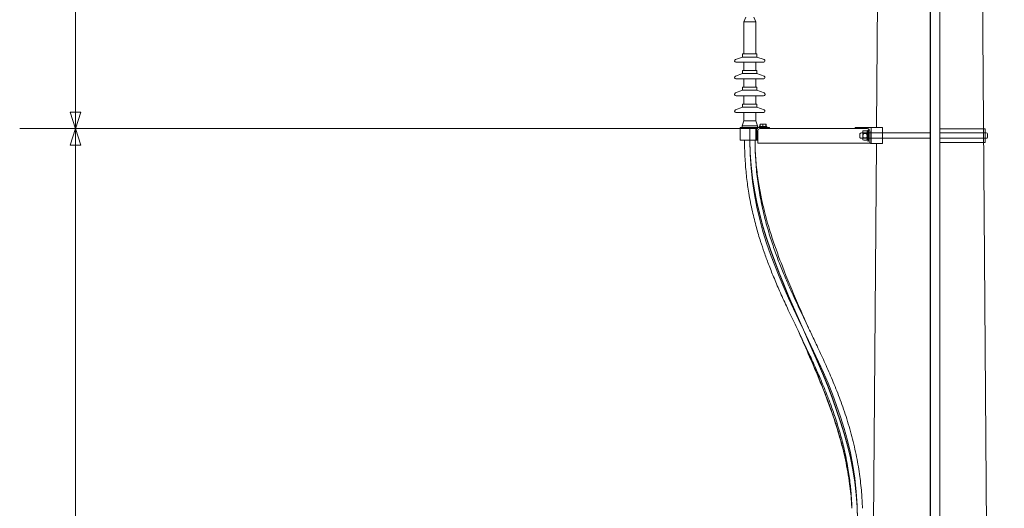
# Model space of a CAD drawing. Header units: millimetres. Extents: x -2674 to -2203, y -551 to -52.
# Tile 53 of 138: x -2364 to -2333, y -119 to -103. Entities that reach past the tile are written whole.
import ezdxf
from ezdxf.lldxf.tags import DXFTag

# ---------------------------------------------------------------- set-up
doc = ezdxf.new("R2010")
doc.units = ezdxf.units.MM
doc.layers.add('layer 1', color=7, linetype='Continuous')
tags = doc.linetypes.add('New Line1', pattern=[28.3, 19, -3.1, 3.1, -3.1]).pattern_tags.tags
tags[10:11] = [DXFTag(74, 4), DXFTag(75, 0), DXFTag(340, '0'), DXFTag(46, 1.0), DXFTag(50, 0.0), DXFTag(44, 0.0), DXFTag(45, 0.0)]
tags[8:9] = [DXFTag(74, 4), DXFTag(75, 0), DXFTag(340, '0'), DXFTag(46, 1.0), DXFTag(50, 0.0), DXFTag(44, 0.0), DXFTag(45, 0.0)]
tags[6:7] = [DXFTag(74, 4), DXFTag(75, 0), DXFTag(340, '0'), DXFTag(46, 1.0), DXFTag(50, 0.0), DXFTag(44, 0.0), DXFTag(45, 0.0)]
tags[4:5] = [DXFTag(74, 4), DXFTag(75, 0), DXFTag(340, '0'), DXFTag(46, 1.0), DXFTag(50, 0.0), DXFTag(44, 0.0), DXFTag(45, 0.0)]
tags = doc.linetypes.add('New Line15', pattern=[28.3, 19, -3.1, 3.1, -3.1]).pattern_tags.tags
tags[10:11] = [DXFTag(74, 4), DXFTag(75, 0), DXFTag(340, '0'), DXFTag(46, 1.0), DXFTag(50, 0.0), DXFTag(44, 0.0), DXFTag(45, 0.0)]
tags[8:9] = [DXFTag(74, 4), DXFTag(75, 0), DXFTag(340, '0'), DXFTag(46, 1.0), DXFTag(50, 0.0), DXFTag(44, 0.0), DXFTag(45, 0.0)]
tags[6:7] = [DXFTag(74, 4), DXFTag(75, 0), DXFTag(340, '0'), DXFTag(46, 1.0), DXFTag(50, 0.0), DXFTag(44, 0.0), DXFTag(45, 0.0)]
tags[4:5] = [DXFTag(74, 4), DXFTag(75, 0), DXFTag(340, '0'), DXFTag(46, 1.0), DXFTag(50, 0.0), DXFTag(44, 0.0), DXFTag(45, 0.0)]
tags = doc.linetypes.add('New Line16', pattern=[28.3, 19, -3.1, 3.1, -3.1]).pattern_tags.tags
tags[10:11] = [DXFTag(74, 4), DXFTag(75, 0), DXFTag(340, '0'), DXFTag(46, 1.0), DXFTag(50, 0.0), DXFTag(44, 0.0), DXFTag(45, 0.0)]
tags[8:9] = [DXFTag(74, 4), DXFTag(75, 0), DXFTag(340, '0'), DXFTag(46, 1.0), DXFTag(50, 0.0), DXFTag(44, 0.0), DXFTag(45, 0.0)]
tags[6:7] = [DXFTag(74, 4), DXFTag(75, 0), DXFTag(340, '0'), DXFTag(46, 1.0), DXFTag(50, 0.0), DXFTag(44, 0.0), DXFTag(45, 0.0)]
tags[4:5] = [DXFTag(74, 4), DXFTag(75, 0), DXFTag(340, '0'), DXFTag(46, 1.0), DXFTag(50, 0.0), DXFTag(44, 0.0), DXFTag(45, 0.0)]
tags = doc.linetypes.add('New Line17', pattern=[28.3, 19, -3.1, 3.1, -3.1]).pattern_tags.tags
tags[10:11] = [DXFTag(74, 4), DXFTag(75, 0), DXFTag(340, '0'), DXFTag(46, 1.0), DXFTag(50, 0.0), DXFTag(44, 0.0), DXFTag(45, 0.0)]
tags[8:9] = [DXFTag(74, 4), DXFTag(75, 0), DXFTag(340, '0'), DXFTag(46, 1.0), DXFTag(50, 0.0), DXFTag(44, 0.0), DXFTag(45, 0.0)]
tags[6:7] = [DXFTag(74, 4), DXFTag(75, 0), DXFTag(340, '0'), DXFTag(46, 1.0), DXFTag(50, 0.0), DXFTag(44, 0.0), DXFTag(45, 0.0)]
tags[4:5] = [DXFTag(74, 4), DXFTag(75, 0), DXFTag(340, '0'), DXFTag(46, 1.0), DXFTag(50, 0.0), DXFTag(44, 0.0), DXFTag(45, 0.0)]

msp = doc.modelspace()

# ---------------------------------------------------------------- linework, layer by layer
at = {"layer": 'layer 1', "linetype": 'New Line1', "lineweight": 9}
msp.add_open_spline([(-2335.513, -55.551), (-2335.513, -55.551), (-2335.513, -197.551), (-2335.513, -197.551)], degree=3, dxfattribs=at)
at = {"layer": 'layer 1', "lineweight": 9}
for points in [[(-2333.188, -194.051), (-2333.188, -194.051), (-2334.073, -75.702), (-2334.073, -75.702)], [(-2335.501, -78.861), (-2335.501, -78.861), (-2335.501, -159.839), (-2335.501, -159.839)], [(-2335.201, -159.839), (-2335.201, -159.839), (-2335.201, -78.861), (-2335.201, -78.861)], [(-2362.257, -106.891), (-2362.257, -106.891), (-2362.257, -91.892), (-2362.257, -91.892)], [(-2337.077, -92.351), (-2337.077, -92.351), (-2337.185, -106.851), (-2337.185, -106.851)], [(-2341.279, -103.401), (-2341.279, -103.401), (-2341.339, -103.551), (-2341.339, -103.551)], [(-2340.969, -103.551), (-2340.969, -103.551), (-2341.339, -103.551), (-2341.339, -103.551)], [(-2341.339, -103.551), (-2341.339, -103.551), (-2341.339, -104.551), (-2341.339, -104.551)], [(-2340.969, -103.551), (-2340.969, -103.551), (-2341.029, -103.401), (-2341.029, -103.401)], [(-2340.969, -104.551), (-2340.969, -104.551), (-2340.969, -103.551), (-2340.969, -103.551)], [(-2341.379, -104.651), (-2341.379, -104.651), (-2341.602, -104.733), (-2341.602, -104.733)], [(-2340.929, -104.551), (-2340.929, -104.551), (-2341.379, -104.551), (-2341.379, -104.551)], [(-2341.379, -104.551), (-2341.379, -104.551), (-2341.379, -104.651), (-2341.379, -104.651)], [(-2340.929, -104.651), (-2340.929, -104.651), (-2341.379, -104.651), (-2341.379, -104.651)], [(-2340.929, -104.651), (-2340.929, -104.651), (-2340.929, -104.551), (-2340.929, -104.551)], [(-2340.705, -104.733), (-2340.705, -104.733), (-2340.929, -104.651), (-2340.929, -104.651)], [(-2340.719, -104.811), (-2340.719, -104.811), (-2341.588, -104.811), (-2341.588, -104.811)], [(-2340.929, -105.071), (-2340.929, -105.071), (-2341.379, -105.071), (-2341.379, -105.071)], [(-2341.379, -105.071), (-2341.379, -105.071), (-2341.379, -105.171), (-2341.379, -105.171)], [(-2341.339, -104.811), (-2341.339, -104.811), (-2341.339, -105.071), (-2341.339, -105.071)], [(-2340.969, -105.071), (-2340.969, -105.071), (-2340.969, -104.811), (-2340.969, -104.811)], [(-2340.929, -105.171), (-2340.929, -105.171), (-2340.929, -105.071), (-2340.929, -105.071)], [(-2341.379, -105.171), (-2341.379, -105.171), (-2341.602, -105.253), (-2341.602, -105.253)], [(-2340.719, -105.331), (-2340.719, -105.331), (-2341.588, -105.331), (-2341.588, -105.331)], [(-2340.929, -105.171), (-2340.929, -105.171), (-2341.379, -105.171), (-2341.379, -105.171)], [(-2341.339, -105.331), (-2341.339, -105.331), (-2341.339, -105.591), (-2341.339, -105.591)], [(-2340.969, -105.591), (-2340.969, -105.591), (-2340.969, -105.331), (-2340.969, -105.331)], [(-2340.705, -105.253), (-2340.705, -105.253), (-2340.929, -105.171), (-2340.929, -105.171)], [(-2341.379, -105.691), (-2341.379, -105.691), (-2341.602, -105.773), (-2341.602, -105.773)], [(-2340.929, -105.591), (-2340.929, -105.591), (-2341.379, -105.591), (-2341.379, -105.591)], [(-2341.379, -105.591), (-2341.379, -105.591), (-2341.379, -105.691), (-2341.379, -105.691)], [(-2340.929, -105.691), (-2340.929, -105.691), (-2341.379, -105.691), (-2341.379, -105.691)], [(-2340.929, -105.691), (-2340.929, -105.691), (-2340.929, -105.591), (-2340.929, -105.591)], [(-2340.706, -105.773), (-2340.706, -105.773), (-2340.929, -105.691), (-2340.929, -105.691)], [(-2340.722, -105.861), (-2340.722, -105.861), (-2341.586, -105.861), (-2341.586, -105.861)], [(-2341.339, -105.861), (-2341.339, -105.861), (-2341.339, -106.121), (-2341.339, -106.121)], [(-2340.969, -106.121), (-2340.969, -106.121), (-2340.969, -105.861), (-2340.969, -105.861)], [(-2341.379, -106.221), (-2341.379, -106.221), (-2341.602, -106.302), (-2341.602, -106.302)], [(-2340.929, -106.121), (-2340.929, -106.121), (-2341.379, -106.121), (-2341.379, -106.121)], [(-2341.379, -106.121), (-2341.379, -106.121), (-2341.379, -106.221), (-2341.379, -106.221)], [(-2340.929, -106.221), (-2340.929, -106.221), (-2341.379, -106.221), (-2341.379, -106.221)], [(-2340.929, -106.221), (-2340.929, -106.221), (-2340.929, -106.121), (-2340.929, -106.121)], [(-2340.706, -106.302), (-2340.706, -106.302), (-2340.929, -106.221), (-2340.929, -106.221)], [(-2340.72, -106.381), (-2340.72, -106.381), (-2341.588, -106.381), (-2341.588, -106.381)], [(-2341.339, -106.381), (-2341.339, -106.381), (-2341.339, -106.641), (-2341.339, -106.641)], [(-2340.969, -106.641), (-2340.969, -106.641), (-2340.969, -106.381), (-2340.969, -106.381)], [(-2340.899, -106.891), (-2340.899, -106.891), (-2364.007, -106.891), (-2364.007, -106.891)], [(-2340.899, -106.891), (-2340.899, -106.891), (-2364.007, -106.891), (-2364.007, -106.891)], [(-2362.257, -169.051), (-2362.257, -169.051), (-2362.257, -106.891), (-2362.257, -106.891)], [(-2341.46, -106.851), (-2341.46, -106.851), (-2341.154, -106.851), (-2341.154, -106.851)], [(-2341.46, -106.851), (-2341.46, -106.851), (-2341.46, -107.251), (-2341.46, -107.251)], [(-2341.339, -106.641), (-2341.339, -106.641), (-2341.394, -106.801), (-2341.394, -106.801)], [(-2340.914, -106.801), (-2340.914, -106.801), (-2341.394, -106.801), (-2341.394, -106.801)], [(-2341.394, -106.801), (-2341.394, -106.801), (-2341.394, -106.851), (-2341.394, -106.851)], [(-2340.969, -106.641), (-2340.969, -106.641), (-2341.339, -106.641), (-2341.339, -106.641)], [(-2341.154, -106.851), (-2341.154, -106.851), (-2340.969, -106.851), (-2340.969, -106.851)], [(-2340.914, -106.801), (-2340.914, -106.801), (-2340.969, -106.641), (-2340.969, -106.641)], [(-2340.969, -106.851), (-2340.969, -106.851), (-2340.939, -106.851), (-2340.939, -106.851)], [(-2340.969, -106.851), (-2340.969, -106.851), (-2340.969, -107.251), (-2340.969, -107.251)], [(-2340.939, -106.851), (-2340.939, -106.851), (-2340.539, -106.851), (-2340.539, -106.851)], [(-2340.939, -107.251), (-2340.939, -107.251), (-2340.939, -106.851), (-2340.939, -106.851)], [(-2340.914, -106.851), (-2340.914, -106.851), (-2340.914, -106.801), (-2340.914, -106.801)], [(-2340.619, -106.826), (-2340.619, -106.826), (-2340.859, -106.826), (-2340.859, -106.826)], [(-2340.859, -106.826), (-2340.859, -106.826), (-2340.859, -106.851), (-2340.859, -106.851)], [(-2340.84, -106.76), (-2340.84, -106.76), (-2340.84, -106.826), (-2340.84, -106.826)], [(-2340.569, -106.891), (-2340.569, -106.891), (-2340.839, -106.891), (-2340.839, -106.891)], [(-2340.832, -106.76), (-2340.832, -106.76), (-2340.789, -106.751), (-2340.789, -106.751)], [(-2340.832, -106.76), (-2340.832, -106.76), (-2340.832, -106.826), (-2340.832, -106.826)], [(-2340.789, -106.751), (-2340.789, -106.751), (-2340.829, -106.751), (-2340.829, -106.751)], [(-2340.829, -106.751), (-2340.829, -106.751), (-2340.829, -106.752), (-2340.829, -106.752)], [(-2340.699, -106.751), (-2340.699, -106.751), (-2340.789, -106.751), (-2340.789, -106.751)], [(-2340.745, -106.76), (-2340.759, -106.754), (-2340.774, -106.752), (-2340.789, -106.751)], [(-2340.745, -106.76), (-2340.745, -106.76), (-2340.699, -106.751), (-2340.699, -106.751)], [(-2340.745, -106.76), (-2340.745, -106.76), (-2340.745, -106.826), (-2340.745, -106.826)], [(-2340.649, -106.751), (-2340.649, -106.751), (-2340.699, -106.751), (-2340.699, -106.751)], [(-2340.652, -106.76), (-2340.667, -106.754), (-2340.683, -106.752), (-2340.699, -106.751)], [(-2340.652, -106.76), (-2340.652, -106.76), (-2340.652, -106.826), (-2340.652, -106.826)], [(-2340.638, -106.76), (-2340.642, -106.758), (-2340.646, -106.756), (-2340.651, -106.755)], [(-2340.649, -106.752), (-2340.649, -106.752), (-2340.649, -106.751), (-2340.649, -106.751)], [(-2340.646, -106.76), (-2340.646, -106.76), (-2340.646, -106.826), (-2340.646, -106.826)], [(-2340.638, -106.76), (-2340.638, -106.76), (-2340.638, -106.826), (-2340.638, -106.826)], [(-2340.619, -106.851), (-2340.619, -106.851), (-2340.619, -106.826), (-2340.619, -106.826)], [(-2340.569, -106.891), (-2340.552, -106.891), (-2340.539, -106.878), (-2340.539, -106.862)], [(-2340.569, -106.891), (-2340.569, -106.891), (-2337.824, -106.891), (-2337.824, -106.891)], [(-2340.539, -106.851), (-2340.539, -106.851), (-2340.539, -106.861), (-2340.539, -106.861)], [(-2337.359, -106.851), (-2337.359, -106.851), (-2337.859, -106.851), (-2337.859, -106.851)], [(-2337.859, -106.851), (-2337.859, -106.851), (-2337.859, -106.856), (-2337.859, -106.856)], [(-2337.824, -106.891), (-2337.824, -106.891), (-2337.469, -106.891), (-2337.469, -106.891)], [(-2337.359, -107.351), (-2337.359, -107.351), (-2337.359, -106.851), (-2337.359, -106.851)], [(-2337.359, -106.851), (-2337.359, -106.851), (-2337.355, -106.851), (-2337.355, -106.851)], [(-2337.355, -106.851), (-2337.355, -106.851), (-2337.003, -106.851), (-2337.003, -106.851)], [(-2337.355, -107.351), (-2337.355, -107.351), (-2337.355, -106.851), (-2337.355, -106.851)], [(-2337.003, -106.851), (-2337.003, -106.851), (-2337.003, -107.351), (-2337.003, -107.351)], [(-2337.003, -106.851), (-2337.003, -106.851), (-2337.003, -107.351), (-2337.003, -107.351)], [(-2340.929, -107.251), (-2340.912, -107.251), (-2340.899, -107.238), (-2340.899, -107.222)], [(-2340.914, -107.251), (-2340.914, -107.251), (-2340.914, -107.247), (-2340.914, -107.247)], [(-2340.899, -106.951), (-2340.899, -106.951), (-2340.899, -107.221), (-2340.899, -107.221)], [(-2340.899, -107.341), (-2340.899, -107.341), (-2340.899, -107.221), (-2340.899, -107.221)], [(-2337.617, -107.111), (-2337.617, -107.111), (-2337.61, -107.049), (-2337.582, -107.047)], [(-2337.617, -107.126), (-2337.617, -107.126), (-2337.616, -107.175), (-2337.595, -107.18)], [(-2337.617, -107.224), (-2337.617, -107.224), (-2337.615, -107.183), (-2337.597, -107.18)], [(-2337.616, -107.007), (-2337.616, -107.007), (-2337.603, -107.045), (-2337.583, -107.047)], [(-2337.498, -107.18), (-2337.498, -107.18), (-2337.597, -107.18), (-2337.597, -107.18)], [(-2337.51, -107.047), (-2337.51, -107.047), (-2337.586, -107.047), (-2337.586, -107.047)], [(-2337.48, -107.111), (-2337.48, -107.111), (-2337.486, -107.049), (-2337.514, -107.047)], [(-2337.48, -107.007), (-2337.48, -107.007), (-2337.493, -107.045), (-2337.513, -107.047)], [(-2337.48, -107.126), (-2337.48, -107.126), (-2337.48, -107.175), (-2337.501, -107.18)], [(-2337.479, -107.224), (-2337.479, -107.224), (-2337.481, -107.183), (-2337.5, -107.18)], [(-2337.399, -106.961), (-2337.399, -106.961), (-2337.399, -107.316), (-2337.399, -107.316)], [(-2341.46, -107.251), (-2341.46, -107.251), (-2341.154, -107.251), (-2341.154, -107.251)], [(-2341.154, -107.251), (-2341.154, -107.251), (-2340.969, -107.251), (-2340.969, -107.251)], [(-2340.969, -107.251), (-2340.969, -107.251), (-2340.939, -107.251), (-2340.939, -107.251)], [(-2340.929, -107.251), (-2340.929, -107.251), (-2340.939, -107.251), (-2340.939, -107.251)], [(-2340.914, -107.251), (-2340.914, -107.251), (-2340.929, -107.251), (-2340.929, -107.251)], [(-2340.899, -107.341), (-2340.899, -107.341), (-2337.399, -107.341), (-2337.399, -107.341)], [(-2337.399, -107.341), (-2337.399, -107.341), (-2337.399, -107.316), (-2337.399, -107.316)], [(-2337.364, -107.351), (-2337.364, -107.351), (-2337.359, -107.351), (-2337.359, -107.351)], [(-2337.359, -107.351), (-2337.359, -107.351), (-2337.355, -107.351), (-2337.355, -107.351)], [(-2337.355, -107.351), (-2337.355, -107.351), (-2337.003, -107.351), (-2337.003, -107.351)], [(-2337.189, -107.351), (-2337.189, -107.351), (-2337.278, -119.231), (-2337.278, -119.231)]]:
    msp.add_open_spline(points, degree=3, dxfattribs=at)
for points, knots in [([(-2341.602, -104.733), (-2341.621, -104.74), (-2341.632, -104.759), (-2341.628, -104.778), (-2341.628, -104.778), (-2341.625, -104.797), (-2341.608, -104.811), (-2341.588, -104.811)], [0, 0, 0, 0, 0.333333, 0.333333, 0.333333, 0.333333, 1, 1, 1, 1]), ([(-2340.719, -104.811), (-2340.699, -104.811), (-2340.683, -104.797), (-2340.679, -104.778), (-2340.679, -104.778), (-2340.676, -104.759), (-2340.687, -104.74), (-2340.705, -104.733)], [0, 0, 0, 0, 0.333333, 0.333333, 0.333333, 0.333333, 1, 1, 1, 1]), ([(-2341.602, -105.253), (-2341.621, -105.26), (-2341.632, -105.279), (-2341.628, -105.298), (-2341.628, -105.298), (-2341.625, -105.317), (-2341.608, -105.331), (-2341.588, -105.331)], [0, 0, 0, 0, 0.333333, 0.333333, 0.333333, 0.333333, 1, 1, 1, 1]), ([(-2340.719, -105.331), (-2340.7, -105.331), (-2340.683, -105.317), (-2340.679, -105.298), (-2340.679, -105.298), (-2340.676, -105.279), (-2340.687, -105.26), (-2340.705, -105.253)], [0, 0, 0, 0, 0.333333, 0.333333, 0.333333, 0.333333, 1, 1, 1, 1]), ([(-2341.602, -105.773), (-2341.622, -105.78), (-2341.635, -105.802), (-2341.631, -105.823), (-2341.631, -105.823), (-2341.627, -105.845), (-2341.608, -105.861), (-2341.586, -105.861)], [0, 0, 0, 0, 0.333333, 0.333333, 0.333333, 0.333333, 1, 1, 1, 1]), ([(-2340.722, -105.861), (-2340.7, -105.861), (-2340.681, -105.845), (-2340.677, -105.823), (-2340.677, -105.823), (-2340.673, -105.802), (-2340.685, -105.78), (-2340.706, -105.773)], [0, 0, 0, 0, 0.333333, 0.333333, 0.333333, 0.333333, 1, 1, 1, 1]), ([(-2341.602, -106.302), (-2341.62, -106.309), (-2341.631, -106.328), (-2341.628, -106.347), (-2341.628, -106.347), (-2341.624, -106.367), (-2341.607, -106.381), (-2341.588, -106.381)], [0, 0, 0, 0, 0.333333, 0.333333, 0.333333, 0.333333, 1, 1, 1, 1]), ([(-2340.72, -106.381), (-2340.7, -106.381), (-2340.683, -106.367), (-2340.68, -106.347), (-2340.68, -106.347), (-2340.676, -106.328), (-2340.687, -106.309), (-2340.706, -106.302)], [0, 0, 0, 0, 0.333333, 0.333333, 0.333333, 0.333333, 1, 1, 1, 1]), ([(-2362.423, -106.373), (-2362.423, -106.373), (-2362.257, -106.9), (-2362.257, -106.9), (-2362.257, -106.9), (-2362.257, -106.9), (-2362.091, -106.373), (-2362.091, -106.373), (-2362.091, -106.373), (-2362.091, -106.373), (-2362.423, -106.373), (-2362.423, -106.373)], [0, 0, 0, 0, 0.25, 0.25, 0.25, 0.25, 0.5, 0.5, 0.5, 0.5, 1, 1, 1, 1]), ([(-2362.423, -107.41), (-2362.423, -107.41), (-2362.257, -106.883), (-2362.257, -106.883), (-2362.257, -106.883), (-2362.257, -106.883), (-2362.091, -107.41), (-2362.091, -107.41), (-2362.091, -107.41), (-2362.091, -107.41), (-2362.423, -107.41), (-2362.423, -107.41)], [0, 0, 0, 0, 0.25, 0.25, 0.25, 0.25, 0.5, 0.5, 0.5, 0.5, 1, 1, 1, 1]), ([(-2340.839, -106.891), (-2340.855, -106.891), (-2340.87, -106.898), (-2340.881, -106.909), (-2340.881, -106.909), (-2340.893, -106.92), (-2340.899, -106.936), (-2340.899, -106.951)], [0, 0, 0, 0, 0.333333, 0.333333, 0.333333, 0.333333, 1, 1, 1, 1]), ([(-2337.859, -106.856), (-2337.859, -106.866), (-2337.855, -106.875), (-2337.849, -106.881), (-2337.849, -106.881), (-2337.842, -106.888), (-2337.833, -106.891), (-2337.824, -106.891)], [0, 0, 0, 0, 0.333333, 0.333333, 0.333333, 0.333333, 1, 1, 1, 1]), ([(-2337.399, -106.961), (-2337.399, -106.943), (-2337.406, -106.925), (-2337.42, -106.912), (-2337.42, -106.912), (-2337.433, -106.899), (-2337.45, -106.891), (-2337.469, -106.891)], [0, 0, 0, 0, 0.333333, 0.333333, 0.333333, 0.333333, 1, 1, 1, 1]), ([(-2337.435, -107.283), (-2337.435, -107.283), (-2337.435, -106.935), (-2337.435, -106.935), (-2337.435, -106.935), (-2337.435, -106.935), (-2337.457, -106.935), (-2337.457, -106.935), (-2337.457, -106.935), (-2337.457, -106.935), (-2337.457, -107.283), (-2337.457, -107.283), (-2337.457, -107.283), (-2337.457, -107.283), (-2337.435, -107.283), (-2337.435, -107.283)], [0, 0, 0, 0, 0.2, 0.2, 0.2, 0.2, 0.4, 0.4, 0.4, 0.4, 0.6, 0.6, 0.6, 0.6, 1, 1, 1, 1]), ([(-2334.541, -107.322), (-2334.541, -107.322), (-2335.201, -107.322), (-2335.201, -107.322), (-2335.201, -107.322), (-2335.201, -107.322), (-2335.201, -106.893), (-2335.201, -106.893), (-2335.201, -106.893), (-2335.201, -106.893), (-2334.408, -106.893), (-2334.408, -106.893), (-2334.408, -106.893), (-2334.408, -106.893), (-2333.788, -106.893), (-2333.788, -106.893), (-2333.788, -106.893), (-2333.788, -106.893), (-2333.788, -107.322), (-2333.788, -107.322), (-2333.788, -107.322), (-2333.788, -107.322), (-2334.541, -107.322), (-2334.541, -107.322)], [0, 0, 0, 0, 0.142857, 0.142857, 0.142857, 0.142857, 0.285714, 0.285714, 0.285714, 0.285714, 0.428571, 0.428571, 0.428571, 0.428571, 0.571429, 0.571429, 0.571429, 0.571429, 0.714286, 0.714286, 0.714286, 0.714286, 1, 1, 1, 1]), ([(-2335.501, -107.193), (-2335.501, -107.193), (-2337.661, -107.193), (-2337.661, -107.193), (-2337.661, -107.193), (-2337.685, -107.193), (-2337.706, -107.181), (-2337.706, -107.166), (-2337.706, -107.166), (-2337.706, -107.166), (-2337.706, -107.048), (-2337.706, -107.048), (-2337.706, -107.048), (-2337.706, -107.034), (-2337.685, -107.021), (-2337.661, -107.021), (-2337.661, -107.021), (-2337.661, -107.021), (-2335.5, -107.021), (-2335.5, -107.021)], [0, 0, 0, 0, 0.166667, 0.166667, 0.166667, 0.166667, 0.333333, 0.333333, 0.333333, 0.333333, 0.5, 0.5, 0.5, 0.5, 0.666667, 0.666667, 0.666667, 0.666667, 1, 1, 1, 1]), ([(-2337.59, -107.249), (-2337.59, -107.249), (-2337.506, -107.249), (-2337.506, -107.249), (-2337.506, -107.249), (-2337.492, -107.249), (-2337.48, -107.243), (-2337.48, -107.236), (-2337.48, -107.236), (-2337.48, -107.236), (-2337.48, -106.972), (-2337.48, -106.972), (-2337.48, -106.972), (-2337.48, -106.966), (-2337.492, -106.96), (-2337.506, -106.96), (-2337.506, -106.96), (-2337.506, -106.96), (-2337.59, -106.96), (-2337.59, -106.96), (-2337.59, -106.96), (-2337.605, -106.96), (-2337.617, -106.966), (-2337.617, -106.972), (-2337.617, -106.972), (-2337.617, -106.972), (-2337.617, -107.236), (-2337.617, -107.236), (-2337.617, -107.236), (-2337.617, -107.243), (-2337.605, -107.249), (-2337.59, -107.249)], [0, 0, 0, 0, 0.111111, 0.111111, 0.111111, 0.111111, 0.222222, 0.222222, 0.222222, 0.222222, 0.333333, 0.333333, 0.333333, 0.333333, 0.444444, 0.444444, 0.444444, 0.444444, 0.555556, 0.555556, 0.555556, 0.555556, 0.666667, 0.666667, 0.666667, 0.666667, 0.777778, 0.777778, 0.777778, 0.777778, 1, 1, 1, 1]), ([(-2335.2, -107.021), (-2335.2, -107.021), (-2334.376, -107.021), (-2334.376, -107.021), (-2334.376, -107.021), (-2334.376, -107.021), (-2333.76, -107.021), (-2333.76, -107.021), (-2333.76, -107.021), (-2333.735, -107.021), (-2333.715, -107.034), (-2333.715, -107.048), (-2333.715, -107.048), (-2333.715, -107.048), (-2333.715, -107.166), (-2333.715, -107.166), (-2333.715, -107.166), (-2333.715, -107.18), (-2333.735, -107.193), (-2333.76, -107.193), (-2333.76, -107.193), (-2333.76, -107.193), (-2334.445, -107.193), (-2334.445, -107.193), (-2334.445, -107.193), (-2334.445, -107.193), (-2335.203, -107.193), (-2335.203, -107.193)], [0, 0, 0, 0, 0.125, 0.125, 0.125, 0.125, 0.25, 0.25, 0.25, 0.25, 0.375, 0.375, 0.375, 0.375, 0.5, 0.5, 0.5, 0.5, 0.625, 0.625, 0.625, 0.625, 0.75, 0.75, 0.75, 0.75, 1, 1, 1, 1]), ([(-2341.32, -107.252), (-2341.319, -107.294), (-2341.319, -107.337), (-2341.318, -107.379), (-2341.318, -107.379), (-2341.315, -107.55), (-2341.309, -107.729), (-2341.298, -107.904), (-2341.298, -107.904), (-2341.288, -108.079), (-2341.272, -108.249), (-2341.253, -108.418), (-2341.253, -108.418), (-2341.234, -108.583), (-2341.211, -108.746), (-2341.185, -108.905), (-2341.185, -108.905), (-2341.152, -109.102), (-2341.114, -109.294), (-2341.072, -109.481), (-2341.072, -109.481), (-2341.034, -109.653), (-2340.991, -109.82), (-2340.947, -109.982), (-2340.947, -109.982), (-2340.905, -110.132), (-2340.862, -110.277), (-2340.817, -110.419), (-2340.817, -110.419), (-2340.78, -110.534), (-2340.742, -110.646), (-2340.704, -110.756), (-2340.704, -110.756), (-2340.66, -110.881), (-2340.615, -111.003), (-2340.569, -111.123), (-2340.569, -111.123), (-2340.517, -111.26), (-2340.464, -111.394), (-2340.409, -111.525), (-2340.409, -111.525), (-2340.348, -111.674), (-2340.285, -111.819), (-2340.222, -111.963), (-2340.222, -111.963), (-2340.152, -112.122), (-2340.08, -112.28), (-2340.008, -112.435), (-2340.008, -112.435), (-2339.929, -112.606), (-2339.849, -112.775), (-2339.769, -112.943), (-2339.769, -112.943), (-2339.685, -113.118), (-2339.601, -113.293), (-2339.518, -113.468), (-2339.518, -113.468), (-2339.441, -113.628), (-2339.365, -113.789), (-2339.289, -113.951), (-2339.289, -113.951), (-2339.221, -114.096), (-2339.154, -114.242), (-2339.087, -114.391), (-2339.087, -114.391), (-2339.028, -114.521), (-2338.97, -114.654), (-2338.913, -114.788), (-2338.913, -114.788), (-2338.863, -114.905), (-2338.814, -115.024), (-2338.766, -115.144), (-2338.766, -115.144), (-2338.72, -115.259), (-2338.675, -115.375), (-2338.631, -115.494), (-2338.631, -115.494), (-2338.58, -115.63), (-2338.531, -115.77), (-2338.483, -115.914), (-2338.483, -115.914), (-2338.429, -116.075), (-2338.378, -116.241), (-2338.329, -116.412), (-2338.329, -116.412), (-2338.283, -116.577), (-2338.239, -116.746), (-2338.199, -116.92), (-2338.199, -116.92), (-2338.156, -117.109), (-2338.117, -117.303), (-2338.084, -117.504), (-2338.084, -117.504), (-2338.056, -117.669), (-2338.032, -117.837), (-2338.013, -118.009), (-2338.013, -118.009), (-2337.997, -118.15), (-2337.984, -118.293), (-2337.974, -118.438), (-2337.974, -118.438), (-2337.967, -118.545), (-2337.961, -118.653), (-2337.957, -118.761)], [0, 0, 0, 0, 0.037037, 0.037037, 0.037037, 0.037037, 0.074074, 0.074074, 0.074074, 0.074074, 0.111111, 0.111111, 0.111111, 0.111111, 0.148148, 0.148148, 0.148148, 0.148148, 0.185185, 0.185185, 0.185185, 0.185185, 0.222222, 0.222222, 0.222222, 0.222222, 0.259259, 0.259259, 0.259259, 0.259259, 0.296296, 0.296296, 0.296296, 0.296296, 0.333333, 0.333333, 0.333333, 0.333333, 0.37037, 0.37037, 0.37037, 0.37037, 0.407407, 0.407407, 0.407407, 0.407407, 0.444444, 0.444444, 0.444444, 0.444444, 0.481481, 0.481481, 0.481481, 0.481481, 0.518519, 0.518519, 0.518519, 0.518519, 0.555556, 0.555556, 0.555556, 0.555556, 0.592593, 0.592593, 0.592593, 0.592593, 0.62963, 0.62963, 0.62963, 0.62963, 0.666667, 0.666667, 0.666667, 0.666667, 0.703704, 0.703704, 0.703704, 0.703704, 0.740741, 0.740741, 0.740741, 0.740741, 0.777778, 0.777778, 0.777778, 0.777778, 0.814815, 0.814815, 0.814815, 0.814815, 0.851852, 0.851852, 0.851852, 0.851852, 0.888889, 0.888889, 0.888889, 0.888889, 0.925926, 0.925926, 0.925926, 0.925926, 1, 1, 1, 1]), ([(-2337.627, -118.761), (-2337.632, -118.594), (-2337.643, -118.428), (-2337.656, -118.263), (-2337.656, -118.263), (-2337.673, -118.07), (-2337.694, -117.879), (-2337.721, -117.693), (-2337.721, -117.693), (-2337.75, -117.484), (-2337.786, -117.281), (-2337.826, -117.083), (-2337.826, -117.083), (-2337.872, -116.862), (-2337.923, -116.648), (-2337.979, -116.442), (-2337.979, -116.442), (-2338.037, -116.225), (-2338.101, -116.017), (-2338.168, -115.815), (-2338.168, -115.815), (-2338.234, -115.615), (-2338.304, -115.421), (-2338.377, -115.233), (-2338.377, -115.233), (-2338.448, -115.046), (-2338.522, -114.864), (-2338.597, -114.687), (-2338.597, -114.687), (-2338.672, -114.512), (-2338.747, -114.34), (-2338.824, -114.171), (-2338.824, -114.171), (-2338.899, -114.007), (-2338.974, -113.844), (-2339.05, -113.683), (-2339.05, -113.683), (-2339.112, -113.551), (-2339.175, -113.42), (-2339.237, -113.289), (-2339.237, -113.289), (-2339.296, -113.166), (-2339.355, -113.043), (-2339.414, -112.92), (-2339.414, -112.92), (-2339.469, -112.805), (-2339.524, -112.689), (-2339.579, -112.573), (-2339.579, -112.573), (-2339.63, -112.466), (-2339.681, -112.357), (-2339.731, -112.248), (-2339.731, -112.248), (-2339.778, -112.146), (-2339.825, -112.043), (-2339.872, -111.938), (-2339.872, -111.938), (-2339.924, -111.823), (-2339.975, -111.706), (-2340.025, -111.588), (-2340.025, -111.588), (-2340.082, -111.454), (-2340.138, -111.318), (-2340.193, -111.18), (-2340.193, -111.18), (-2340.246, -111.047), (-2340.298, -110.911), (-2340.348, -110.772), (-2340.348, -110.772), (-2340.402, -110.623), (-2340.454, -110.47), (-2340.504, -110.313), (-2340.504, -110.313), (-2340.557, -110.146), (-2340.608, -109.974), (-2340.655, -109.797), (-2340.655, -109.797), (-2340.702, -109.618), (-2340.747, -109.434), (-2340.786, -109.243), (-2340.786, -109.243), (-2340.824, -109.059), (-2340.858, -108.869), (-2340.886, -108.675), (-2340.886, -108.675), (-2340.914, -108.484), (-2340.937, -108.29), (-2340.954, -108.089), (-2340.954, -108.089), (-2340.971, -107.889), (-2340.981, -107.682), (-2340.986, -107.484), (-2340.986, -107.484), (-2340.988, -107.406), (-2340.989, -107.33), (-2340.99, -107.252)], [0, 0, 0, 0, 0.04, 0.04, 0.04, 0.04, 0.08, 0.08, 0.08, 0.08, 0.12, 0.12, 0.12, 0.12, 0.16, 0.16, 0.16, 0.16, 0.2, 0.2, 0.2, 0.2, 0.24, 0.24, 0.24, 0.24, 0.28, 0.28, 0.28, 0.28, 0.32, 0.32, 0.32, 0.32, 0.36, 0.36, 0.36, 0.36, 0.4, 0.4, 0.4, 0.4, 0.44, 0.44, 0.44, 0.44, 0.48, 0.48, 0.48, 0.48, 0.52, 0.52, 0.52, 0.52, 0.56, 0.56, 0.56, 0.56, 0.6, 0.6, 0.6, 0.6, 0.64, 0.64, 0.64, 0.64, 0.68, 0.68, 0.68, 0.68, 0.72, 0.72, 0.72, 0.72, 0.76, 0.76, 0.76, 0.76, 0.8, 0.8, 0.8, 0.8, 0.84, 0.84, 0.84, 0.84, 0.88, 0.88, 0.88, 0.88, 0.92, 0.92, 0.92, 0.92, 1, 1, 1, 1]), ([(-2339.317, -113.123), (-2339.411, -112.913), (-2339.504, -112.702), (-2339.596, -112.491), (-2339.596, -112.491), (-2339.763, -112.109), (-2339.927, -111.725), (-2340.081, -111.333), (-2340.081, -111.333), (-2340.197, -111.039), (-2340.308, -110.741), (-2340.411, -110.436), (-2340.411, -110.436), (-2340.515, -110.126), (-2340.611, -109.808), (-2340.693, -109.484), (-2340.693, -109.484), (-2340.727, -109.351), (-2340.759, -109.217), (-2340.787, -109.082), (-2340.787, -109.082), (-2340.819, -108.932), (-2340.848, -108.781), (-2340.873, -108.628), (-2340.873, -108.628), (-2340.901, -108.457), (-2340.925, -108.285), (-2340.943, -108.11), (-2340.943, -108.11), (-2340.963, -107.915), (-2340.977, -107.717), (-2340.984, -107.527)], [0, 0, 0, 0, 0.111111, 0.111111, 0.111111, 0.111111, 0.222222, 0.222222, 0.222222, 0.222222, 0.333333, 0.333333, 0.333333, 0.333333, 0.444444, 0.444444, 0.444444, 0.444444, 0.555556, 0.555556, 0.555556, 0.555556, 0.666667, 0.666667, 0.666667, 0.666667, 0.777778, 0.777778, 0.777778, 0.777778, 1, 1, 1, 1]), ([(-2337.399, -107.316), (-2337.399, -107.326), (-2337.395, -107.335), (-2337.389, -107.341), (-2337.389, -107.341), (-2337.382, -107.348), (-2337.373, -107.351), (-2337.364, -107.351)], [0, 0, 0, 0, 0.333333, 0.333333, 0.333333, 0.333333, 1, 1, 1, 1]), ([(-2339.624, -113.246), (-2339.55, -113.412), (-2339.476, -113.579), (-2339.403, -113.746), (-2339.403, -113.746), (-2339.295, -113.991), (-2339.189, -114.237), (-2339.085, -114.485), (-2339.085, -114.485), (-2338.993, -114.703), (-2338.903, -114.922), (-2338.817, -115.144), (-2338.817, -115.144), (-2338.73, -115.368), (-2338.646, -115.594), (-2338.567, -115.823), (-2338.567, -115.823), (-2338.487, -116.056), (-2338.411, -116.292), (-2338.342, -116.533), (-2338.342, -116.533), (-2338.309, -116.649), (-2338.277, -116.766), (-2338.247, -116.884), (-2338.247, -116.884), (-2338.217, -117.004), (-2338.188, -117.125), (-2338.161, -117.247), (-2338.161, -117.247), (-2338.134, -117.371), (-2338.11, -117.496), (-2338.087, -117.621), (-2338.087, -117.621), (-2338.065, -117.745), (-2338.046, -117.869), (-2338.029, -117.994), (-2338.029, -117.994), (-2338.014, -118.101), (-2338.001, -118.207), (-2337.991, -118.315), (-2337.991, -118.315), (-2337.977, -118.463), (-2337.967, -118.612), (-2337.96, -118.761)], [0, 0, 0, 0, 0.083333, 0.083333, 0.083333, 0.083333, 0.166667, 0.166667, 0.166667, 0.166667, 0.25, 0.25, 0.25, 0.25, 0.333333, 0.333333, 0.333333, 0.333333, 0.416667, 0.416667, 0.416667, 0.416667, 0.5, 0.5, 0.5, 0.5, 0.583333, 0.583333, 0.583333, 0.583333, 0.666667, 0.666667, 0.666667, 0.666667, 0.75, 0.75, 0.75, 0.75, 0.833333, 0.833333, 0.833333, 0.833333, 1, 1, 1, 1]), ([(-2339.623, -113.247), (-2339.559, -113.39), (-2339.495, -113.534), (-2339.431, -113.678), (-2339.431, -113.678), (-2339.325, -113.916), (-2339.22, -114.154), (-2339.117, -114.395), (-2339.117, -114.395), (-2339.037, -114.582), (-2338.959, -114.771), (-2338.883, -114.961), (-2338.883, -114.961), (-2338.806, -115.151), (-2338.732, -115.343), (-2338.661, -115.537), (-2338.661, -115.537), (-2338.589, -115.734), (-2338.52, -115.933), (-2338.456, -116.136), (-2338.456, -116.136), (-2338.405, -116.294), (-2338.357, -116.454), (-2338.312, -116.616), (-2338.312, -116.616), (-2338.266, -116.784), (-2338.223, -116.954), (-2338.184, -117.126), (-2338.184, -117.126), (-2338.143, -117.303), (-2338.107, -117.484), (-2338.076, -117.666), (-2338.076, -117.666), (-2338.047, -117.837), (-2338.023, -118.01), (-2338.003, -118.185), (-2338.003, -118.185), (-2337.987, -118.335), (-2337.974, -118.486), (-2337.965, -118.637), (-2337.965, -118.637), (-2337.963, -118.678), (-2337.961, -118.72), (-2337.959, -118.761)], [0, 0, 0, 0, 0.083333, 0.083333, 0.083333, 0.083333, 0.166667, 0.166667, 0.166667, 0.166667, 0.25, 0.25, 0.25, 0.25, 0.333333, 0.333333, 0.333333, 0.333333, 0.416667, 0.416667, 0.416667, 0.416667, 0.5, 0.5, 0.5, 0.5, 0.583333, 0.583333, 0.583333, 0.583333, 0.666667, 0.666667, 0.666667, 0.666667, 0.75, 0.75, 0.75, 0.75, 0.833333, 0.833333, 0.833333, 0.833333, 1, 1, 1, 1])]:
    msp.add_open_spline(points, degree=3, knots=knots, dxfattribs=at)
at = {"layer": 'layer 1', "linetype": 'New Line15', "lineweight": 9}
msp.add_open_spline([(-2341.154, -106.851), (-2341.154, -106.985), (-2341.154, -107.118), (-2341.154, -107.251), (-2341.154, -107.251), (-2341.154, -111.518), (-2337.786, -114.854), (-2337.786, -119.12), (-2337.786, -119.12), (-2337.786, -119.126), (-2337.786, -119.131), (-2337.786, -119.136), (-2337.786, -119.136), (-2337.786, -124.265), (-2337.9, -129.392), (-2337.9, -134.52), (-2337.9, -134.52), (-2337.9, -134.526), (-2337.9, -134.531), (-2337.9, -134.536), (-2337.9, -134.536), (-2337.9, -136.95), (-2338.621, -139.249), (-2338.621, -141.663), (-2338.621, -141.663), (-2338.621, -151.663), (-2338.621, -161.663), (-2338.621, -171.663)], degree=3, knots=[0, 0, 0, 0, 0.125, 0.125, 0.125, 0.125, 0.25, 0.25, 0.25, 0.25, 0.375, 0.375, 0.375, 0.375, 0.5, 0.5, 0.5, 0.5, 0.625, 0.625, 0.625, 0.625, 0.75, 0.75, 0.75, 0.75, 1, 1, 1, 1], dxfattribs=at)
at = {"layer": 'layer 1', "linetype": 'New Line16', "lineweight": 9}
msp.add_open_spline([(-2341.154, -106.851), (-2341.154, -106.985), (-2341.154, -107.118), (-2341.154, -107.251), (-2341.154, -107.251), (-2341.154, -111.598), (-2337.786, -114.774), (-2337.786, -119.121), (-2337.786, -119.121), (-2337.786, -119.126), (-2337.786, -119.131), (-2337.786, -119.137), (-2337.786, -119.137), (-2337.786, -124.265), (-2337.9, -129.392), (-2337.9, -134.521), (-2337.9, -134.521), (-2337.9, -134.526), (-2337.9, -134.531), (-2337.9, -134.537), (-2337.9, -134.537), (-2337.9, -136.924), (-2338.621, -139.275), (-2338.621, -141.663), (-2338.621, -141.663), (-2338.621, -151.663), (-2338.621, -161.663), (-2338.621, -171.663)], degree=3, knots=[0, 0, 0, 0, 0.125, 0.125, 0.125, 0.125, 0.25, 0.25, 0.25, 0.25, 0.375, 0.375, 0.375, 0.375, 0.5, 0.5, 0.5, 0.5, 0.625, 0.625, 0.625, 0.625, 0.75, 0.75, 0.75, 0.75, 1, 1, 1, 1], dxfattribs=at)
at = {"layer": 'layer 1', "linetype": 'New Line17', "lineweight": 9}
msp.add_open_spline([(-2341.154, -106.851), (-2341.154, -106.985), (-2341.154, -107.118), (-2341.154, -107.251), (-2341.154, -107.251), (-2341.154, -112.092), (-2337.786, -114.28), (-2337.786, -119.12), (-2337.786, -119.12), (-2337.786, -119.126), (-2337.786, -119.131), (-2337.786, -119.136), (-2337.786, -119.136), (-2337.786, -124.265), (-2337.9, -129.392), (-2337.9, -134.52), (-2337.9, -134.52), (-2337.9, -134.526), (-2337.9, -134.531), (-2337.9, -134.536), (-2337.9, -134.536), (-2337.9, -136.95), (-2338.621, -139.249), (-2338.621, -141.663), (-2338.621, -141.663), (-2338.621, -151.663), (-2338.621, -161.663), (-2338.621, -171.663)], degree=3, knots=[0, 0, 0, 0, 0.125, 0.125, 0.125, 0.125, 0.25, 0.25, 0.25, 0.25, 0.375, 0.375, 0.375, 0.375, 0.5, 0.5, 0.5, 0.5, 0.625, 0.625, 0.625, 0.625, 0.75, 0.75, 0.75, 0.75, 1, 1, 1, 1], dxfattribs=at)

doc.saveas('drawing.dxf')
